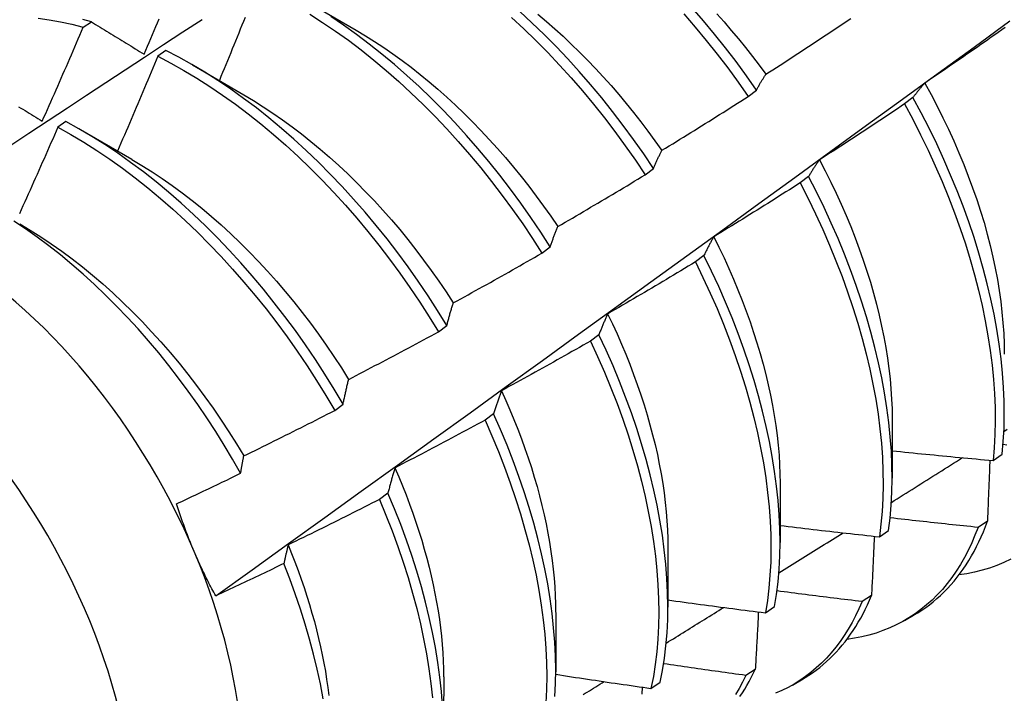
# Model space of a CAD drawing. Header units: inches. Extents: x 25 to 728, y 80 to 333.
# Tile 148 of 160: x 703.413 to 703.718, y 266.556 to 266.765. Entities that reach past the tile are written whole.
import ezdxf

# ---------------------------------------------------------------- set-up
doc = ezdxf.new("R2010")
doc.units = ezdxf.units.IN
doc.header["$MEASUREMENT"] = 0
doc.layers.add('Visible Edges(ANSI)', color=7, linetype='Continuous', lineweight=25)
doc.layers.add('Visible Tangent Edges(ANSI)', color=7, linetype='Continuous', lineweight=25)

msp = doc.modelspace()

# ---------------------------------------------------------------- linework, layer by layer
at = {"layer": 'Visible Edges(ANSI)'}
for p, q in [((703.501, 266.77124), (703.51695, 266.76201)), ((703.43228, 266.76293), (703.43479, 266.76463)), ((703.4579, 266.75567), (703.4554, 266.7539)), ((703.4662, 266.7512), (703.48215, 266.74197)), ((703.6386, 266.74142), (703.64118, 266.74338)), ((703.68975, 266.74108), (703.68713, 266.7391)), ((703.42691, 266.73367), (703.4244, 266.73188)), ((703.4314, 266.73116), (703.44735, 266.72193)), ((703.60665, 266.71712), (703.60924, 266.71909)), ((703.65736, 266.71657), (703.65474, 266.71458)), ((703.57462, 266.69277), (703.57721, 266.69474)), ((703.62488, 266.69202), (703.62225, 266.69004)), ((703.54251, 266.66837), (703.54511, 266.67035)), ((703.5923, 266.66746), (703.58966, 266.66547)), ((703.51031, 266.64393), (703.51292, 266.64591)), ((703.55962, 266.64287), (703.55697, 266.64088)), ((703.68331, 266.64136), (703.68329, 266.62292)), ((703.71458, 266.62839), (703.71743, 266.63031)), ((703.64851, 266.62132), (703.64849, 266.60288)), ((703.52683, 266.61827), (703.52418, 266.61629)), ((703.71283, 266.6095), (703.70993, 266.60763)), ((703.67932, 266.60471), (703.68218, 266.60662)), ((703.61372, 266.60128), (703.61369, 266.58284)), ((703.67687, 266.58644), (703.67396, 266.58458)), ((703.64394, 266.58112), (703.64681, 266.58302)), ((703.57892, 266.58124), (703.57889, 266.5628)), ((703.68714, 266.57871), (703.68995, 266.58033)), ((703.64081, 266.56351), (703.63789, 266.56166)), ((703.54412, 266.5612), (703.5441, 266.54276)), ((703.65234, 266.55867), (703.65515, 266.56029)), ((703.60845, 266.55763), (703.61132, 266.55953))]:
    msp.add_line(p, q, dxfattribs=at)
at = {"layer": 'Visible Edges(ANSI)', "flags": 128}
for points in [[(703.60924, 266.71909), (703.60619, 266.72361), (703.60306, 266.72806), (703.59985, 266.73245), (703.59655, 266.73675), (703.59318, 266.74098), (703.58973, 266.74511), (703.58621, 266.74915), (703.58262, 266.7531), (703.57898, 266.75694), (703.57528, 266.76068), (703.57152, 266.7643), (703.56771, 266.7678)], [(703.64118, 266.74338), (703.63805, 266.74784), (703.63484, 266.75223), (703.63155, 266.75654), (703.62818, 266.76077), (703.62473, 266.76491), (703.62122, 266.76896)], [(703.37367, 266.70234), (703.37963, 266.70631), (703.38559, 266.71028), (703.39156, 266.71425), (703.39752, 266.71821), (703.40349, 266.72216), (703.40945, 266.72611), (703.41542, 266.73006), (703.42139, 266.734), (703.42736, 266.73793), (703.43333, 266.74187), (703.4393, 266.74579), (703.44527, 266.74972), (703.45124, 266.75363), (703.45722, 266.75755), (703.46319, 266.76146), (703.46916, 266.76536)], [(703.41824, 266.76576), (703.4217, 266.76526), (703.4252, 266.76462), (703.42872, 266.76385), (703.43228, 266.76293)], [(703.43479, 266.76463), (703.43215, 266.76532)], [(703.43479, 266.76463), (703.43546, 266.76422), (703.43613, 266.76381), (703.43681, 266.76339), (703.43748, 266.76298), (703.43816, 266.76256), (703.43883, 266.76214), (703.43951, 266.76173), (703.44019, 266.76131), (703.44087, 266.76089), (703.44155, 266.76047), (703.44223, 266.76005), (703.44291, 266.75963), (703.44359, 266.75921), (703.44427, 266.75879), (703.44496, 266.75837), (703.44564, 266.75795), (703.44633, 266.75753), (703.44701, 266.75711), (703.4477, 266.75668), (703.44839, 266.75626), (703.44908, 266.75584), (703.44977, 266.75541), (703.45046, 266.75499), (703.45115, 266.75456)], [(703.45115, 266.75456), (703.45167, 266.75578), (703.45219, 266.757), (703.4527, 266.75822), (703.45322, 266.75944), (703.45374, 266.76066), (703.45425, 266.76189), (703.45476, 266.76311), (703.45528, 266.76433), (703.45579, 266.76555)], [(703.47339, 266.58635), (703.48469, 266.59448), (703.49599, 266.6026), (703.50727, 266.61073), (703.51854, 266.61886), (703.52981, 266.62698), (703.54106, 266.63511), (703.55231, 266.64323), (703.56354, 266.65136), (703.57476, 266.65948), (703.58598, 266.6676), (703.59718, 266.67572), (703.60838, 266.68383), (703.61956, 266.69195), (703.63074, 266.70006), (703.6419, 266.70817), (703.65306, 266.71628), (703.66421, 266.72439), (703.67534, 266.73249), (703.68647, 266.74059), (703.69759, 266.74869), (703.7087, 266.75678), (703.71981, 266.76487)], [(703.48249, 266.76597), (703.482, 266.76474), (703.4815, 266.76352), (703.48101, 266.76229), (703.48051, 266.76107), (703.48002, 266.75984), (703.47952, 266.75862), (703.47903, 266.75739), (703.47853, 266.75617), (703.47803, 266.75495), (703.47753, 266.75372), (703.47703, 266.7525), (703.47653, 266.75127), (703.47603, 266.75005), (703.47553, 266.74883), (703.47502, 266.74761), (703.47452, 266.74638)], [(703.50255, 266.767), (703.50657, 266.76443), (703.51057, 266.76171), (703.51455, 266.75886), (703.51851, 266.75586), (703.52243, 266.75273), (703.52632, 266.74947), (703.53017, 266.74609), (703.53397, 266.74258), (703.53773, 266.73896), (703.54143, 266.73522), (703.54507, 266.73138), (703.54866, 266.72743), (703.55218, 266.72338), (703.55562, 266.71925), (703.559, 266.71502), (703.56229, 266.71071), (703.56551, 266.70633), (703.56864, 266.70187), (703.57168, 266.69735), (703.57462, 266.69277)], [(703.57721, 266.69474), (703.57426, 266.69932), (703.57121, 266.70384), (703.56808, 266.70829), (703.56486, 266.71266), (703.56155, 266.71697), (703.55818, 266.72118), (703.55472, 266.72531), (703.5512, 266.72935), (703.54761, 266.73329), (703.54396, 266.73713), (703.54026, 266.74085), (703.5365, 266.74447), (703.53269, 266.74797), (703.52884, 266.75134), (703.52495, 266.75459), (703.52102, 266.75771), (703.51706, 266.7607), (703.51308, 266.76355), (703.50908, 266.76625)], [(703.56519, 266.76592), (703.56899, 266.76241), (703.57275, 266.75878), (703.57645, 266.75503), (703.58009, 266.75118), (703.58367, 266.74723), (703.58718, 266.74318), (703.59062, 266.73904), (703.59399, 266.73481), (703.59728, 266.7305), (703.60049, 266.72611), (703.60362, 266.72165), (703.60665, 266.71712)], [(703.57335, 266.76693), (703.57598, 266.76472), (703.57858, 266.76244), (703.58117, 266.7601), (703.58372, 266.75769), (703.58625, 266.75522), (703.58875, 266.75269), (703.59122, 266.75011), (703.59366, 266.74747), (703.59607, 266.74478), (703.59843, 266.74204), (703.60077, 266.73925), (703.60306, 266.73642), (703.60531, 266.73354), (703.60752, 266.73062), (703.60969, 266.72767), (703.61181, 266.72467)], [(703.61868, 266.76703), (703.62219, 266.76298), (703.62562, 266.75883), (703.62899, 266.75459), (703.63228, 266.75028), (703.63548, 266.74588), (703.6386, 266.74142)], [(703.62885, 266.76712), (703.63113, 266.76456), (703.63338, 266.76195), (703.63559, 266.7593), (703.63776, 266.75661), (703.6399, 266.75388), (703.642, 266.75111), (703.64406, 266.7483)], [(703.6441, 266.74832), (703.64521, 266.74903), (703.64631, 266.74974), (703.64742, 266.75045), (703.64852, 266.75117), (703.64963, 266.75188), (703.65073, 266.7526), (703.65183, 266.75331), (703.65293, 266.75403), (703.65403, 266.75475), (703.65513, 266.75547), (703.65623, 266.75619), (703.65733, 266.75692), (703.65843, 266.75764), (703.65953, 266.75836), (703.66062, 266.75909), (703.66172, 266.75981), (703.66282, 266.76054), (703.66391, 266.76127), (703.665, 266.762), (703.6661, 266.76273), (703.66719, 266.76346), (703.66828, 266.76419), (703.66937, 266.76493), (703.67047, 266.76566)], [(703.41954, 266.73373), (703.42008, 266.73495), (703.42062, 266.73616), (703.42116, 266.73737), (703.4217, 266.73859), (703.42223, 266.7398), (703.42277, 266.74102), (703.42331, 266.74223), (703.42384, 266.74345), (703.42437, 266.74466), (703.42491, 266.74588), (703.42544, 266.7471), (703.42597, 266.74831), (703.4265, 266.74953), (703.42703, 266.75075), (703.42756, 266.75196), (703.42809, 266.75318), (703.42861, 266.7544), (703.42914, 266.75562), (703.42966, 266.75684), (703.43019, 266.75805), (703.43071, 266.75927), (703.43124, 266.76049), (703.43176, 266.76171), (703.43228, 266.76293)], [(703.51695, 266.76199), (703.51982, 266.76029), (703.52268, 266.7585), (703.52554, 266.75662), (703.52838, 266.75465), (703.5312, 266.75261), (703.53402, 266.75048), (703.53681, 266.74827), (703.53958, 266.74599), (703.54233, 266.74364), (703.54506, 266.74121), (703.54776, 266.73871), (703.55043, 266.73615), (703.55307, 266.73352), (703.55568, 266.73084), (703.55826, 266.72809), (703.56079, 266.72528), (703.56329, 266.72242), (703.56575, 266.71951), (703.56816, 266.71654), (703.57053, 266.71353), (703.57285, 266.71047), (703.57512, 266.70737), (703.57734, 266.70422), (703.5795, 266.70104)], [(703.71836, 266.76283), (703.71728, 266.76207), (703.71621, 266.76131), (703.71513, 266.76055), (703.71405, 266.75979), (703.71297, 266.75903), (703.71189, 266.75828), (703.71081, 266.75752), (703.70973, 266.75677), (703.70865, 266.75602), (703.70757, 266.75527), (703.70648, 266.75452), (703.7054, 266.75377), (703.70431, 266.75302), (703.70323, 266.75227), (703.70214, 266.75152), (703.70106, 266.75078), (703.69997, 266.75003), (703.69888, 266.74929), (703.6978, 266.74855), (703.69671, 266.74781), (703.69562, 266.74707), (703.69453, 266.74633), (703.69344, 266.74559)], [(703.54511, 266.67035), (703.54224, 266.67498), (703.53928, 266.67955), (703.53623, 266.68406), (703.53309, 266.68851), (703.52986, 266.69288), (703.52656, 266.69718), (703.52317, 266.70139), (703.51972, 266.70552), (703.51619, 266.70955), (703.5126, 266.71348), (703.50895, 266.71731), (703.50524, 266.72103), (703.50147, 266.72464), (703.49766, 266.72813), (703.49381, 266.7315), (703.48991, 266.73474), (703.48599, 266.73785), (703.48203, 266.74083), (703.47804, 266.74367), (703.47404, 266.74637), (703.47002, 266.74892), (703.46598, 266.75132), (703.46195, 266.75358), (703.4579, 266.75567)], [(703.4554, 266.7539), (703.45489, 266.75267), (703.45438, 266.75144), (703.45386, 266.75022), (703.45335, 266.74899), (703.45284, 266.74776), (703.45232, 266.74653), (703.45181, 266.74531), (703.45129, 266.74408), (703.45077, 266.74286), (703.45026, 266.74163), (703.44974, 266.7404), (703.44922, 266.73918), (703.4487, 266.73795), (703.44818, 266.73673), (703.44766, 266.7355), (703.44713, 266.73428), (703.44661, 266.73305), (703.44609, 266.73183), (703.44556, 266.73061), (703.44504, 266.72938), (703.44451, 266.72816), (703.44398, 266.72694), (703.44345, 266.72571), (703.44293, 266.72449)], [(703.4554, 266.7539), (703.45944, 266.75179), (703.46348, 266.74953), (703.46751, 266.74711), (703.47153, 266.74455), (703.47554, 266.74184), (703.47952, 266.73899), (703.48347, 266.736), (703.4874, 266.73288), (703.49129, 266.72963), (703.49514, 266.72625), (703.49895, 266.72275), (703.50271, 266.71914), (703.50641, 266.71541), (703.51006, 266.71157), (703.51365, 266.70763), (703.51717, 266.70359), (703.52062, 266.69946), (703.524, 266.69524), (703.5273, 266.69093), (703.53052, 266.68655), (703.53365, 266.6821), (703.5367, 266.67758), (703.53965, 266.67301), (703.54251, 266.66837)], [(703.64118, 266.74338), (703.64129, 266.7436), (703.64141, 266.74382), (703.64153, 266.74403), (703.64165, 266.74425), (703.64176, 266.74446), (703.64188, 266.74467), (703.642, 266.74489), (703.64212, 266.7451), (703.64224, 266.74531), (703.64236, 266.74551), (703.64248, 266.74572), (703.64261, 266.74593), (703.64273, 266.74613), (703.64285, 266.74634), (703.64297, 266.74654), (703.6431, 266.74674), (703.64322, 266.74694), (703.64335, 266.74714), (703.64347, 266.74734), (703.6436, 266.74754), (703.64372, 266.74773), (703.64385, 266.74793), (703.64398, 266.74812), (703.6441, 266.74832)], [(703.69344, 266.74559), (703.69328, 266.74541), (703.69312, 266.74524), (703.69296, 266.74506), (703.6928, 266.74488), (703.69264, 266.7447), (703.69248, 266.74452), (703.69233, 266.74434), (703.69217, 266.74415), (703.69201, 266.74397), (703.69186, 266.74378), (703.6917, 266.7436), (703.69155, 266.74341), (703.6914, 266.74322), (703.69124, 266.74303), (703.69109, 266.74284), (703.69094, 266.74265), (703.69079, 266.74246), (703.69064, 266.74227), (703.69049, 266.74207), (703.69034, 266.74188), (703.69019, 266.74168), (703.69004, 266.74148), (703.68989, 266.74128), (703.68975, 266.74108)], [(703.69339, 266.74558), (703.69534, 266.74202), (703.69721, 266.73844), (703.69902, 266.73484), (703.70075, 266.73122), (703.7024, 266.7276), (703.70398, 266.72397), (703.70549, 266.72033), (703.70691, 266.7167), (703.70826, 266.71307), (703.70952, 266.70945), (703.7107, 266.70584), (703.71179, 266.70224), (703.7128, 266.69866), (703.71372, 266.6951), (703.71455, 266.69157), (703.71529, 266.68807), (703.71594, 266.6846), (703.71651, 266.68116), (703.71698, 266.67776), (703.71737, 266.6744), (703.71767, 266.67109), (703.71789, 266.66782), (703.71801, 266.6646), (703.71805, 266.66143)], [(703.48214, 266.74194), (703.48515, 266.74014), (703.48815, 266.73825), (703.49113, 266.73627), (703.49411, 266.7342), (703.49707, 266.73203), (703.50002, 266.72979), (703.50294, 266.72746), (703.50584, 266.72505), (703.50871, 266.72256), (703.51156, 266.71999), (703.51438, 266.71735), (703.51716, 266.71464), (703.51991, 266.71186), (703.52261, 266.70901), (703.52528, 266.70609), (703.5279, 266.70311), (703.53048, 266.70007), (703.53301, 266.69697), (703.53549, 266.69381), (703.53791, 266.69061), (703.54029, 266.68735), (703.5426, 266.68405), (703.54486, 266.68071), (703.54707, 266.67733)], [(703.61184, 266.72471), (703.61296, 266.72539), (703.61408, 266.72608), (703.6152, 266.72676), (703.61632, 266.72745), (703.61744, 266.72814), (703.61856, 266.72883), (703.61968, 266.72952), (703.6208, 266.73021), (703.62192, 266.7309), (703.62303, 266.7316), (703.62415, 266.73229), (703.62526, 266.73299), (703.62638, 266.73369), (703.62749, 266.73438), (703.62861, 266.73508), (703.62972, 266.73578), (703.63083, 266.73648), (703.63194, 266.73719), (703.63305, 266.73789), (703.63416, 266.73859), (703.63527, 266.7393), (703.63638, 266.74), (703.63749, 266.74071), (703.6386, 266.74142)], [(703.71743, 266.63031), (703.71778, 266.63428), (703.718, 266.63836), (703.71809, 266.64252), (703.71804, 266.64677), (703.71785, 266.6511), (703.71754, 266.65551), (703.71708, 266.65999), (703.7165, 266.66453), (703.71578, 266.66912), (703.71492, 266.67378), (703.71394, 266.67847), (703.71282, 266.68321), (703.71157, 266.68799), (703.7102, 266.69279), (703.70869, 266.69762), (703.70707, 266.70246), (703.70531, 266.70731), (703.70344, 266.71217), (703.70144, 266.71703), (703.69933, 266.72188), (703.6971, 266.72672), (703.69476, 266.73153), (703.69231, 266.73632), (703.68975, 266.74108)], [(703.41223, 266.73825), (703.41289, 266.73784), (703.41355, 266.73744), (703.41421, 266.73703), (703.41488, 266.73662), (703.41554, 266.73621), (703.4162, 266.73579), (703.41687, 266.73538), (703.41754, 266.73497), (703.4182, 266.73456), (703.41887, 266.73415), (703.41954, 266.73373)], [(703.68713, 266.7391), (703.68604, 266.73837), (703.68495, 266.73763), (703.68385, 266.7369), (703.68276, 266.73617), (703.68166, 266.73544), (703.68056, 266.73471), (703.67947, 266.73398), (703.67837, 266.73325), (703.67727, 266.73252), (703.67617, 266.7318), (703.67507, 266.73107), (703.67397, 266.73035), (703.67287, 266.72962), (703.67177, 266.7289), (703.67067, 266.72818), (703.66956, 266.72746), (703.66846, 266.72674), (703.66736, 266.72602), (703.66625, 266.72531), (703.66515, 266.72459), (703.66404, 266.72388), (703.66293, 266.72316), (703.66183, 266.72245), (703.66072, 266.72174)], [(703.68713, 266.7391), (703.68968, 266.73434), (703.69213, 266.72955), (703.69446, 266.72473), (703.69668, 266.71989), (703.69879, 266.71504), (703.70077, 266.71018), (703.70264, 266.70533), (703.70438, 266.70047), (703.706, 266.69563), (703.7075, 266.69081), (703.70886, 266.686), (703.7101, 266.68123), (703.71121, 266.6765), (703.71218, 266.6718), (703.71302, 266.66715), (703.71373, 266.66256), (703.71431, 266.65802), (703.71475, 266.65355), (703.71506, 266.64915), (703.71523, 266.64483), (703.71527, 266.64058), (703.71518, 266.63642), (703.71495, 266.63236), (703.71458, 266.62839)], [(703.4244, 266.73188), (703.42387, 266.73066), (703.42333, 266.72943), (703.4228, 266.72821), (703.42226, 266.72699), (703.42172, 266.72576), (703.42119, 266.72454), (703.42065, 266.72332), (703.42011, 266.7221), (703.41957, 266.72087), (703.41903, 266.71965), (703.41848, 266.71843), (703.41794, 266.71721), (703.4174, 266.71599), (703.41685, 266.71477), (703.41631, 266.71355), (703.41576, 266.71233), (703.41522, 266.71111), (703.41467, 266.70989), (703.41412, 266.70867), (703.41357, 266.70745), (703.41302, 266.70623), (703.41247, 266.70501)], [(703.4244, 266.73188), (703.42844, 266.72963), (703.43247, 266.72722), (703.4365, 266.72467), (703.4405, 266.72197), (703.44448, 266.71912), (703.44844, 266.71614), (703.45237, 266.71303), (703.45626, 266.70979), (703.46012, 266.70642), (703.46393, 266.70292), (703.46769, 266.69931), (703.4714, 266.69559), (703.47505, 266.69176), (703.47864, 266.68782), (703.48216, 266.68379), (703.48562, 266.67966), (703.489, 266.67545), (703.49231, 266.67115), (703.49553, 266.66678), (703.49867, 266.66233), (703.50172, 266.65781), (703.50468, 266.65324), (703.50755, 266.64861), (703.51031, 266.64393)], [(703.51292, 266.64591), (703.51014, 266.65058), (703.50727, 266.65521), (703.50431, 266.65978), (703.50125, 266.66429), (703.4981, 266.66873), (703.49487, 266.6731), (703.49156, 266.67739), (703.48817, 266.6816), (703.48471, 266.68572), (703.48118, 266.68975), (703.47758, 266.69367), (703.47393, 266.6975), (703.47022, 266.70121), (703.46645, 266.70481), (703.46264, 266.7083), (703.45878, 266.71166), (703.45488, 266.71489), (703.45095, 266.718), (703.44699, 266.72096), (703.44301, 266.7238), (703.439, 266.72648), (703.43498, 266.72903), (703.43095, 266.73142), (703.42691, 266.73367)], [(703.44735, 266.72186), (703.45049, 266.71999), (703.45363, 266.71802), (703.45676, 266.71595), (703.45987, 266.71378), (703.46296, 266.71151), (703.46603, 266.70915), (703.46908, 266.7067), (703.4721, 266.70415), (703.47509, 266.70152), (703.47804, 266.6988), (703.48096, 266.696), (703.48385, 266.69312), (703.48669, 266.69016), (703.48949, 266.68713), (703.49224, 266.68403), (703.49495, 266.68086), (703.49761, 266.67763), (703.50021, 266.67434), (703.50276, 266.67099), (703.50525, 266.6676), (703.50769, 266.66415), (703.51006, 266.66066), (703.51237, 266.65713), (703.51461, 266.65357)], [(703.60924, 266.71909), (703.60934, 266.71933), (703.60944, 266.71958), (703.60955, 266.71982), (703.60965, 266.72007), (703.60976, 266.72031), (703.60986, 266.72055), (703.60997, 266.72079), (703.61008, 266.72103), (703.61018, 266.72127), (703.61029, 266.72151), (703.6104, 266.72174), (703.61051, 266.72198), (703.61061, 266.72221), (703.61072, 266.72244), (703.61083, 266.72267), (703.61094, 266.7229), (703.61105, 266.72313), (703.61117, 266.72336), (703.61128, 266.72359), (703.61139, 266.72381), (703.6115, 266.72404), (703.61161, 266.72426), (703.61173, 266.72448), (703.61184, 266.72471)], [(703.66072, 266.72174), (703.66057, 266.72153), (703.66043, 266.72133), (703.66028, 266.72112), (703.66014, 266.72092), (703.65999, 266.72071), (703.65985, 266.7205), (703.65971, 266.72029), (703.65956, 266.72008), (703.65942, 266.71987), (703.65928, 266.71966), (703.65914, 266.71944), (703.659, 266.71923), (703.65886, 266.71901), (703.65872, 266.7188), (703.65858, 266.71858), (703.65844, 266.71836), (703.65831, 266.71814), (703.65817, 266.71792), (703.65803, 266.71769), (703.6579, 266.71747), (703.65776, 266.71725), (703.65763, 266.71702), (703.65749, 266.71679), (703.65736, 266.71657)], [(703.66069, 266.72172), (703.66248, 266.7183), (703.66421, 266.71486), (703.66587, 266.71141), (703.66746, 266.70795), (703.66898, 266.70449), (703.67043, 266.70102), (703.6718, 266.69755), (703.67309, 266.69409), (703.67431, 266.69062), (703.67546, 266.68717), (703.67652, 266.68373), (703.67751, 266.6803), (703.67843, 266.67689), (703.67926, 266.6735), (703.68002, 266.67014), (703.6807, 266.6668), (703.6813, 266.66348), (703.68182, 266.6602), (703.68227, 266.65696), (703.68263, 266.65375), (703.68291, 266.65059), (703.68312, 266.64747), (703.68324, 266.64439), (703.68328, 266.64137)], [(703.57951, 266.70105), (703.58065, 266.7017), (703.58178, 266.70236), (703.58292, 266.70302), (703.58406, 266.70368), (703.58519, 266.70435), (703.58633, 266.70501), (703.58746, 266.70567), (703.5886, 266.70634), (703.58973, 266.707), (703.59086, 266.70767), (703.59199, 266.70834), (703.59312, 266.70901), (703.59426, 266.70968), (703.59539, 266.71035), (703.59651, 266.71102), (703.59764, 266.7117), (703.59877, 266.71237), (703.5999, 266.71305), (703.60103, 266.71372), (703.60215, 266.7144), (703.60328, 266.71508), (703.6044, 266.71576), (703.60553, 266.71644), (703.60665, 266.71712)], [(703.68218, 266.60662), (703.68265, 266.6105), (703.683, 266.61448), (703.68321, 266.61856), (703.68329, 266.62273), (703.68323, 266.62699), (703.68304, 266.63132), (703.68271, 266.63573), (703.68225, 266.64021), (703.68166, 266.64476), (703.68093, 266.64936), (703.68007, 266.65401), (703.67908, 266.65872), (703.67795, 266.66346), (703.6767, 266.66823), (703.67531, 266.67304), (703.6738, 266.67786), (703.67217, 266.68271), (703.67041, 266.68756), (703.66852, 266.69242), (703.66652, 266.69728), (703.6644, 266.70213), (703.66216, 266.70696), (703.65982, 266.71178), (703.65736, 266.71657)], [(703.65474, 266.71458), (703.65363, 266.71388), (703.65252, 266.71317), (703.6514, 266.71246), (703.65029, 266.71176), (703.64918, 266.71105), (703.64807, 266.71035), (703.64695, 266.70965), (703.64584, 266.70894), (703.64472, 266.70824), (703.64361, 266.70754), (703.64249, 266.70685), (703.64137, 266.70615), (703.64026, 266.70545), (703.63914, 266.70476), (703.63802, 266.70406), (703.6369, 266.70337), (703.63578, 266.70268), (703.63466, 266.70199), (703.63354, 266.7013), (703.63241, 266.70061), (703.63129, 266.69992), (703.63017, 266.69923), (703.62905, 266.69855), (703.62792, 266.69786)], [(703.65474, 266.71458), (703.65719, 266.70979), (703.65953, 266.70498), (703.66175, 266.70014), (703.66387, 266.69529), (703.66586, 266.69043), (703.66773, 266.68557), (703.66948, 266.68072), (703.67111, 266.67588), (703.67261, 266.67105), (703.67399, 266.66625), (703.67523, 266.66148), (703.67635, 266.65674), (703.67733, 266.65204), (703.67818, 266.64739), (703.6789, 266.64279), (703.67948, 266.63825), (703.67993, 266.63378), (703.68025, 266.62937), (703.68043, 266.62504), (703.68048, 266.62079), (703.68039, 266.61663), (703.68017, 266.61256), (703.67981, 266.60858), (703.67932, 266.60471)], [(703.48112, 266.62442), (703.47862, 266.62879), (703.47604, 266.63312), (703.47338, 266.6374), (703.47062, 266.64162), (703.46779, 266.64579), (703.46487, 266.6499), (703.46188, 266.65394), (703.45882, 266.6579), (703.45569, 266.66177), (703.45251, 266.66555), (703.44927, 266.66925), (703.44597, 266.67284), (703.44263, 266.67634), (703.43923, 266.67973), (703.43578, 266.68302), (703.4323, 266.6862), (703.42877, 266.68927), (703.4252, 266.69222), (703.42161, 266.69505), (703.41801, 266.69774), (703.41438, 266.7003), (703.41074, 266.70272)], [(703.41256, 266.70185), (703.41584, 266.69991), (703.41911, 266.69785), (703.42236, 266.69567), (703.4256, 266.69339), (703.42882, 266.691), (703.43201, 266.6885), (703.43518, 266.6859), (703.43832, 266.68321), (703.44142, 266.68042), (703.44449, 266.67754), (703.44753, 266.67457), (703.45052, 266.67152), (703.45346, 266.66839), (703.45636, 266.66519), (703.45921, 266.66192), (703.46201, 266.65857), (703.46474, 266.65516), (703.46742, 266.65169), (703.47004, 266.64817), (703.47259, 266.64459), (703.47507, 266.64096), (703.47748, 266.63728), (703.47982, 266.63356), (703.48208, 266.62981)], [(703.57721, 266.69474), (703.57731, 266.69502), (703.5774, 266.69529), (703.57749, 266.69556), (703.57758, 266.69584), (703.57767, 266.69611), (703.57777, 266.69638), (703.57786, 266.69665), (703.57795, 266.69691), (703.57805, 266.69718), (703.57814, 266.69745), (703.57824, 266.69771), (703.57833, 266.69797), (703.57843, 266.69824), (703.57852, 266.6985), (703.57862, 266.69876), (703.57872, 266.69902), (703.57882, 266.69927), (703.57891, 266.69953), (703.57901, 266.69979), (703.57911, 266.70004), (703.57921, 266.70029), (703.57931, 266.70054), (703.57941, 266.7008), (703.57951, 266.70105)], [(703.62792, 266.69786), (703.62779, 266.69763), (703.62766, 266.6974), (703.62752, 266.69717), (703.62739, 266.69693), (703.62726, 266.6967), (703.62713, 266.69646), (703.627, 266.69622), (703.62687, 266.69598), (703.62674, 266.69574), (703.62661, 266.6955), (703.62649, 266.69526), (703.62636, 266.69502), (703.62623, 266.69478), (703.62611, 266.69453), (703.62598, 266.69428), (703.62586, 266.69404), (703.62573, 266.69379), (703.62561, 266.69354), (703.62548, 266.69329), (703.62536, 266.69304), (703.62524, 266.69279), (703.62512, 266.69253), (703.625, 266.69228), (703.62488, 266.69202)], [(703.62791, 266.69786), (703.62954, 266.69459), (703.63111, 266.6913), (703.63262, 266.688), (703.63406, 266.6847), (703.63544, 266.68139), (703.63675, 266.67808), (703.638, 266.67477), (703.63918, 266.67146), (703.64029, 266.66817), (703.64134, 266.66488), (703.64232, 266.6616), (703.64323, 266.65834), (703.64406, 266.6551), (703.64483, 266.65187), (703.64553, 266.64867), (703.64615, 266.6455), (703.64671, 266.64235), (703.64719, 266.63923), (703.64759, 266.63615), (703.64793, 266.6331), (703.64818, 266.63009), (703.64836, 266.62713), (703.64847, 266.62421), (703.6485, 266.62133)], [(703.54711, 266.67734), (703.54826, 266.67797), (703.54942, 266.6786), (703.55057, 266.67924), (703.55172, 266.67987), (703.55287, 266.68051), (703.55402, 266.68114), (703.55517, 266.68178), (703.55632, 266.68242), (703.55747, 266.68306), (703.55862, 266.6837), (703.55976, 266.68434), (703.56091, 266.68498), (703.56206, 266.68562), (703.5632, 266.68627), (703.56435, 266.68691), (703.56549, 266.68756), (703.56663, 266.68821), (703.56778, 266.68886), (703.56892, 266.68951), (703.57006, 266.69016), (703.5712, 266.69081), (703.57234, 266.69146), (703.57348, 266.69212), (703.57462, 266.69277)], [(703.64681, 266.58302), (703.64741, 266.58681), (703.64788, 266.59069), (703.64822, 266.59468), (703.64842, 266.59877), (703.64849, 266.60294), (703.64843, 266.6072), (703.64823, 266.61154), (703.64789, 266.61596), (703.64742, 266.62044), (703.64682, 266.62499), (703.64609, 266.6296), (703.64522, 266.63425), (703.64421, 266.63896), (703.64308, 266.6437), (703.64182, 266.64848), (703.64043, 266.65328), (703.63891, 266.65811), (703.63727, 266.66296), (703.6355, 266.66781), (703.63361, 266.67267), (703.6316, 266.67753), (703.62947, 266.68238), (703.62723, 266.68721), (703.62488, 266.69202)], [(703.62225, 266.69004), (703.62112, 266.68936), (703.61999, 266.68868), (703.61886, 266.688), (703.61774, 266.68732), (703.61661, 266.68664), (703.61548, 266.68597), (703.61435, 266.68529), (703.61322, 266.68462), (703.61208, 266.68394), (703.61095, 266.68327), (703.60982, 266.6826), (703.60869, 266.68193), (703.60755, 266.68126), (703.60642, 266.68059), (703.60528, 266.67992), (703.60415, 266.67926), (703.60301, 266.67859), (703.60187, 266.67793), (703.60074, 266.67727), (703.5996, 266.6766), (703.59846, 266.67594), (703.59732, 266.67528), (703.59618, 266.67463), (703.59504, 266.67397)], [(703.62225, 266.69004), (703.62459, 266.68522), (703.62683, 266.68039), (703.62894, 266.67554), (703.63095, 266.67068), (703.63283, 266.66582), (703.63458, 266.66097), (703.63622, 266.65613), (703.63773, 266.6513), (703.63911, 266.64649), (703.64036, 266.64172), (703.64148, 266.63698), (703.64248, 266.63228), (703.64333, 266.62762), (703.64406, 266.62302), (703.64465, 266.61848), (703.64511, 266.614), (703.64543, 266.60959), (703.64562, 266.60526), (703.64568, 266.601), (703.6456, 266.59683), (703.64538, 266.59276), (703.64504, 266.58878), (703.64456, 266.58489), (703.64394, 266.58112)], [(703.54511, 266.67035), (703.54519, 266.67065), (703.54527, 266.67095), (703.54535, 266.67126), (703.54543, 266.67156), (703.54551, 266.67186), (703.54559, 266.67216), (703.54567, 266.67245), (703.54575, 266.67275), (703.54583, 266.67304), (703.54591, 266.67334), (703.546, 266.67363), (703.54608, 266.67392), (703.54616, 266.67421), (703.54625, 266.6745), (703.54633, 266.67479), (703.54642, 266.67508), (703.5465, 266.67537), (703.54659, 266.67565), (703.54667, 266.67594), (703.54676, 266.67622), (703.54685, 266.6765), (703.54693, 266.67678), (703.54702, 266.67706), (703.54711, 266.67734)], [(703.59504, 266.67397), (703.59492, 266.67371), (703.5948, 266.67345), (703.59468, 266.67319), (703.59456, 266.67293), (703.59444, 266.67266), (703.59433, 266.6724), (703.59421, 266.67213), (703.59409, 266.67187), (703.59398, 266.6716), (703.59386, 266.67133), (703.59375, 266.67106), (703.59363, 266.67079), (703.59352, 266.67052), (703.5934, 266.67024), (703.59329, 266.66997), (703.59318, 266.6697), (703.59307, 266.66942), (703.59295, 266.66914), (703.59284, 266.66886), (703.59273, 266.66858), (703.59262, 266.6683), (703.59251, 266.66802), (703.5924, 266.66774), (703.5923, 266.66746)], [(703.59499, 266.67397), (703.59648, 266.67084), (703.59791, 266.6677), (703.59928, 266.66455), (703.6006, 266.6614), (703.60186, 266.65825), (703.60306, 266.6551), (703.6042, 266.65196), (703.60528, 266.64882), (703.60629, 266.64569), (703.60725, 266.64257), (703.60814, 266.63947), (703.60896, 266.63638), (703.60972, 266.63331), (703.61042, 266.63026), (703.61104, 266.62723), (703.6116, 266.62422), (703.6121, 266.62125), (703.61252, 266.6183), (703.61288, 266.61538), (703.61317, 266.6125), (703.61339, 266.60964), (703.61355, 266.60683), (703.61364, 266.60405), (703.61366, 266.60132)], [(703.51464, 266.65359), (703.51581, 266.6542), (703.51697, 266.6548), (703.51814, 266.65541), (703.51931, 266.65601), (703.52047, 266.65662), (703.52164, 266.65723), (703.5228, 266.65784), (703.52396, 266.65845), (703.52513, 266.65906), (703.52629, 266.65968), (703.52745, 266.66029), (703.52861, 266.66091), (703.52978, 266.66152), (703.53094, 266.66214), (703.5321, 266.66276), (703.53326, 266.66338), (703.53441, 266.664), (703.53557, 266.66462), (703.53673, 266.66524), (703.53789, 266.66587), (703.53904, 266.66649), (703.5402, 266.66712), (703.54136, 266.66775), (703.54251, 266.66837)], [(703.61132, 266.55953), (703.61205, 266.56321), (703.61264, 266.56699), (703.6131, 266.57089), (703.61343, 266.57488), (703.61363, 266.57897), (703.61369, 266.58315), (703.61362, 266.58742), (703.61341, 266.59176), (703.61307, 266.59618), (703.61259, 266.60067), (703.61198, 266.60522), (703.61124, 266.60983), (703.61036, 266.61449), (703.60935, 266.6192), (703.60821, 266.62394), (703.60694, 266.62872), (703.60554, 266.63353), (703.60402, 266.63836), (703.60237, 266.64321), (703.60059, 266.64806), (703.59869, 266.65292), (703.59668, 266.65778), (703.59454, 266.66262), (703.5923, 266.66746)], [(703.58966, 266.66547), (703.58852, 266.66482), (703.58737, 266.66416), (703.58623, 266.66351), (703.58508, 266.66286), (703.58394, 266.66221), (703.58279, 266.66156), (703.58165, 266.66091), (703.5805, 266.66027), (703.57935, 266.65962), (703.5782, 266.65897), (703.57706, 266.65833), (703.57591, 266.65769), (703.57476, 266.65705), (703.57361, 266.65641), (703.57246, 266.65577), (703.5713, 266.65513), (703.57015, 266.65449), (703.569, 266.65385), (703.56785, 266.65322), (703.56669, 266.65258), (703.56554, 266.65195), (703.56438, 266.65132), (703.56323, 266.65069), (703.56207, 266.65006)], [(703.58966, 266.66547), (703.5919, 266.66064), (703.59402, 266.65579), (703.59603, 266.65093), (703.59792, 266.64607), (703.59968, 266.64122), (703.60133, 266.63637), (703.60284, 266.63155), (703.60423, 266.62674), (703.60549, 266.62196), (703.60662, 266.61722), (703.60762, 266.61252), (703.60849, 266.60786), (703.60922, 266.60326), (703.60982, 266.59871), (703.61029, 266.59423), (703.61062, 266.58981), (703.61082, 266.58547), (703.61088, 266.58121), (703.61081, 266.57704), (703.6106, 266.57296), (703.61026, 266.56897), (703.60979, 266.56508), (703.60918, 266.5613), (703.60845, 266.55763)], [(703.51292, 266.64591), (703.51298, 266.64624), (703.51305, 266.64657), (703.51312, 266.6469), (703.51319, 266.64723), (703.51326, 266.64756), (703.51333, 266.64789), (703.5134, 266.64822), (703.51347, 266.64854), (703.51354, 266.64887), (703.51361, 266.64919), (703.51368, 266.64951), (703.51375, 266.64983), (703.51382, 266.65015), (703.51389, 266.65047), (703.51397, 266.65079), (703.51404, 266.6511), (703.51411, 266.65142), (703.51419, 266.65173), (703.51426, 266.65205), (703.51434, 266.65236), (703.51441, 266.65267), (703.51449, 266.65298), (703.51456, 266.65329), (703.51464, 266.65359)], [(703.56207, 266.65006), (703.56196, 266.64977), (703.56186, 266.64948), (703.56175, 266.64919), (703.56164, 266.6489), (703.56154, 266.64861), (703.56143, 266.64832), (703.56133, 266.64803), (703.56122, 266.64773), (703.56112, 266.64744), (703.56101, 266.64714), (703.56091, 266.64684), (703.56081, 266.64654), (703.56071, 266.64624), (703.56061, 266.64594), (703.5605, 266.64564), (703.5604, 266.64534), (703.5603, 266.64503), (703.5602, 266.64473), (703.5601, 266.64442), (703.56001, 266.64411), (703.55991, 266.6438), (703.55981, 266.64349), (703.55971, 266.64318), (703.55962, 266.64287)], [(703.56204, 266.65004), (703.56339, 266.64707), (703.56469, 266.64408), (703.56594, 266.6411), (703.56713, 266.63812), (703.56827, 266.63513), (703.56935, 266.63215), (703.57037, 266.62918), (703.57134, 266.62622), (703.57225, 266.62326), (703.5731, 266.62031), (703.57389, 266.61738), (703.57463, 266.61446), (703.5753, 266.61156), (703.57592, 266.60868), (703.57648, 266.60582), (703.57698, 266.60298), (703.57742, 266.60016), (703.5778, 266.59737), (703.57813, 266.5946), (703.57839, 266.59187), (703.5786, 266.58917), (703.57875, 266.5865), (703.57884, 266.58386), (703.57887, 266.58126)], [(703.48209, 266.62981), (703.48327, 266.63039), (703.48445, 266.63096), (703.48563, 266.63154), (703.48682, 266.63212), (703.488, 266.6327), (703.48917, 266.63328), (703.49035, 266.63387), (703.49153, 266.63445), (703.49271, 266.63503), (703.49389, 266.63562), (703.49506, 266.63621), (703.49624, 266.63679), (703.49742, 266.63738), (703.49859, 266.63797), (703.49976, 266.63856), (703.50094, 266.63916), (703.50211, 266.63975), (703.50328, 266.64034), (703.50446, 266.64094), (703.50563, 266.64154), (703.5068, 266.64213), (703.50797, 266.64273), (703.50914, 266.64333), (703.51031, 266.64393)], [(703.57865, 266.55508), (703.57884, 266.55918), (703.57889, 266.56336), (703.57881, 266.56764), (703.5786, 266.57199), (703.57825, 266.57641), (703.57776, 266.5809), (703.57714, 266.58546), (703.57639, 266.59007), (703.57551, 266.59473), (703.57449, 266.59944), (703.57334, 266.60419), (703.57206, 266.60897), (703.57066, 266.61378), (703.56912, 266.61861), (703.56747, 266.62345), (703.56568, 266.62831), (703.56378, 266.63317), (703.56176, 266.63802), (703.55962, 266.64287)], [(703.55697, 266.64088), (703.55581, 266.64026), (703.55465, 266.63963), (703.55349, 266.63901), (703.55233, 266.63838), (703.55117, 266.63776), (703.55001, 266.63714), (703.54885, 266.63652), (703.54769, 266.6359), (703.54653, 266.63528), (703.54536, 266.63466), (703.5442, 266.63405), (703.54303, 266.63343), (703.54187, 266.63282), (703.5407, 266.63221), (703.53954, 266.6316), (703.53837, 266.63098), (703.5372, 266.63038), (703.53604, 266.62977), (703.53487, 266.62916), (703.5337, 266.62855), (703.53253, 266.62795), (703.53136, 266.62734), (703.53019, 266.62674), (703.52902, 266.62614)], [(703.55697, 266.64088), (703.5591, 266.63604), (703.56112, 266.63118), (703.56301, 266.62632), (703.56478, 266.62147), (703.56643, 266.61662), (703.56796, 266.61179), (703.56935, 266.60698), (703.57062, 266.60221), (703.57176, 266.59746), (703.57277, 266.59276), (703.57364, 266.5881), (703.57438, 266.58349), (703.57499, 266.57894), (703.57547, 266.57445), (703.57581, 266.57003), (703.57601, 266.56569), (703.57608, 266.56142), (703.57602, 266.55725), (703.57582, 266.55316)], [(703.71795, 266.63743), (703.71896, 266.63807)], [(703.71888, 266.6332), (703.71771, 266.63331)], [(703.6833, 266.63142), (703.6846, 266.63128), (703.6859, 266.63115), (703.68721, 266.63101), (703.68851, 266.63088), (703.68981, 266.63075), (703.69111, 266.63061), (703.69242, 266.63048), (703.69372, 266.63035), (703.69502, 266.63023), (703.69632, 266.6301), (703.69763, 266.62997), (703.69893, 266.62984), (703.70023, 266.62972), (703.70154, 266.62959), (703.70284, 266.62947), (703.70415, 266.62934), (703.70545, 266.62922), (703.70676, 266.6291), (703.70806, 266.62898), (703.70936, 266.62886), (703.71067, 266.62874), (703.71197, 266.62862), (703.71328, 266.6285), (703.71458, 266.62839)], [(703.48112, 266.62442), (703.48116, 266.62465), (703.48119, 266.62488), (703.48123, 266.62511), (703.48127, 266.62534), (703.48131, 266.62556), (703.48135, 266.62579), (703.48139, 266.62602), (703.48143, 266.62625), (703.48147, 266.62647), (703.48151, 266.6267), (703.48155, 266.62692), (703.48159, 266.62715), (703.48163, 266.62737), (703.48167, 266.6276), (703.48172, 266.62782), (703.48176, 266.62804), (703.4818, 266.62827), (703.48184, 266.62849), (703.48188, 266.62871), (703.48192, 266.62893), (703.48196, 266.62915), (703.48201, 266.62937), (703.48205, 266.62959), (703.48209, 266.62981)], [(703.68305, 266.61538), (703.68396, 266.61595), (703.68488, 266.61653), (703.6858, 266.61711), (703.68672, 266.61769), (703.68764, 266.61827), (703.68855, 266.61885), (703.68947, 266.61943), (703.69039, 266.62), (703.69131, 266.62058), (703.69223, 266.62116), (703.69314, 266.62174), (703.69406, 266.62232), (703.69498, 266.6229), (703.6959, 266.62348), (703.69681, 266.62406), (703.69773, 266.62464), (703.69865, 266.62521), (703.69957, 266.62579), (703.70048, 266.62637), (703.7014, 266.62695), (703.70232, 266.62753), (703.70323, 266.62811), (703.70415, 266.62869), (703.70507, 266.62927)], [(703.7136, 266.62848), (703.71357, 266.62769), (703.71354, 266.6269), (703.71351, 266.62612), (703.71348, 266.62533), (703.71345, 266.62454), (703.71342, 266.62376), (703.71339, 266.62297), (703.71335, 266.62218), (703.71332, 266.62139), (703.71329, 266.6206), (703.71326, 266.61981), (703.71323, 266.61902), (703.71319, 266.61823), (703.71316, 266.61744), (703.71313, 266.61664), (703.7131, 266.61585), (703.71306, 266.61506), (703.71303, 266.61427), (703.713, 266.61347), (703.71296, 266.61268), (703.71293, 266.61188), (703.71289, 266.61109), (703.71286, 266.61029), (703.71283, 266.6095)], [(703.46123, 266.61493), (703.46207, 266.61531), (703.4629, 266.6157), (703.46373, 266.6161), (703.46456, 266.61649), (703.46539, 266.61688), (703.46622, 266.61727), (703.46705, 266.61766), (703.46788, 266.61806), (703.46871, 266.61845), (703.46954, 266.61884), (703.47037, 266.61924), (703.47119, 266.61963), (703.47202, 266.62003), (703.47285, 266.62043), (703.47368, 266.62082), (703.47451, 266.62122), (703.47533, 266.62162), (703.47616, 266.62202), (703.47699, 266.62242), (703.47781, 266.62282), (703.47864, 266.62322), (703.47947, 266.62362), (703.48029, 266.62402), (703.48112, 266.62442)], [(703.52902, 266.62614), (703.52892, 266.62582), (703.52883, 266.62551), (703.52873, 266.62519), (703.52864, 266.62487), (703.52854, 266.62455), (703.52845, 266.62423), (703.52835, 266.62391), (703.52826, 266.62359), (703.52817, 266.62326), (703.52808, 266.62294), (703.52798, 266.62261), (703.52789, 266.62228), (703.5278, 266.62195), (703.52771, 266.62163), (703.52762, 266.6213), (703.52753, 266.62096), (703.52744, 266.62063), (703.52736, 266.6203), (703.52727, 266.61996), (703.52718, 266.61963), (703.52709, 266.61929), (703.52701, 266.61895), (703.52692, 266.61861), (703.52683, 266.61827)], [(703.529, 266.62614), (703.53021, 266.62332), (703.53137, 266.6205), (703.53248, 266.61768), (703.53354, 266.61486), (703.53456, 266.61204), (703.53552, 266.60923), (703.53643, 266.60642), (703.5373, 266.60362), (703.53811, 266.60083), (703.53888, 266.59805), (703.53959, 266.59528), (703.54025, 266.59253), (703.54086, 266.58979), (703.54142, 266.58707), (703.54193, 266.58437), (703.54238, 266.58169), (703.54279, 266.57904), (703.54313, 266.5764), (703.54343, 266.5738), (703.54367, 266.57122), (703.54386, 266.56867), (703.544, 266.56615), (703.54408, 266.56366), (703.54411, 266.5612)], [(703.54378, 266.55221), (703.54342, 266.55663), (703.54293, 266.56113), (703.5423, 266.56569), (703.54154, 266.5703), (703.54065, 266.57497), (703.53963, 266.57968), (703.53847, 266.58443), (703.53719, 266.58921), (703.53577, 266.59402), (703.53423, 266.59886), (703.53257, 266.6037), (703.53078, 266.60856), (703.52886, 266.61342), (703.52683, 266.61827)], [(703.46668, 266.60018), (703.46642, 266.60078), (703.46617, 266.60138), (703.46592, 266.60199), (703.46567, 266.60259), (703.46543, 266.6032), (703.46519, 266.6038), (703.46495, 266.60441), (703.46471, 266.60502), (703.46448, 266.60563), (703.46424, 266.60624), (703.46401, 266.60686), (703.46379, 266.60747), (703.46356, 266.60808), (703.46334, 266.6087), (703.46312, 266.60932), (703.4629, 266.60994), (703.46268, 266.61056), (703.46247, 266.61118), (703.46226, 266.6118), (703.46205, 266.61242), (703.46184, 266.61305), (703.46164, 266.61367), (703.46143, 266.6143), (703.46123, 266.61493)], [(703.52418, 266.61629), (703.52301, 266.61569), (703.52183, 266.61509), (703.52066, 266.61449), (703.51948, 266.6139), (703.51831, 266.6133), (703.51713, 266.61271), (703.51596, 266.61212), (703.51478, 266.61152), (703.5136, 266.61093), (703.51242, 266.61035), (703.51125, 266.60976), (703.51007, 266.60917), (703.50889, 266.60858), (703.50771, 266.608), (703.50653, 266.60742), (703.50535, 266.60683), (703.50416, 266.60625), (703.50298, 266.60567), (703.5018, 266.60509), (703.50061, 266.60451), (703.49943, 266.60394), (703.49825, 266.60336), (703.49706, 266.60278), (703.49588, 266.60221)], [(703.52418, 266.61629), (703.5262, 266.61143), (703.5281, 266.60657), (703.52988, 266.60171), (703.53154, 266.59687), (703.53307, 266.59204), (703.53448, 266.58723), (703.53575, 266.58245), (703.5369, 266.5777), (703.53791, 266.57299), (703.5388, 266.56833), (703.53955, 266.56372), (703.54016, 266.55917), (703.54064, 266.55468)], [(703.70993, 266.60763), (703.70879, 266.60774), (703.70765, 266.60786), (703.70651, 266.60797), (703.70538, 266.60809), (703.70424, 266.60821), (703.7031, 266.60833), (703.70197, 266.60845), (703.70083, 266.60856), (703.69969, 266.60868), (703.69856, 266.60881), (703.69742, 266.60893), (703.69629, 266.60905), (703.69515, 266.60917), (703.69401, 266.6093), (703.69288, 266.60942), (703.69174, 266.60954), (703.69061, 266.60967), (703.68947, 266.6098), (703.68834, 266.60992), (703.6872, 266.61005), (703.68607, 266.61018), (703.68493, 266.61031), (703.6838, 266.61044), (703.68266, 266.61057)], [(703.68995, 266.58033), (703.69122, 266.58109), (703.69247, 266.58189), (703.69369, 266.58274), (703.69488, 266.58362), (703.69605, 266.58455), (703.69719, 266.58552), (703.69831, 266.58652), (703.6994, 266.58757), (703.70046, 266.58866), (703.70149, 266.58979), (703.70249, 266.59095), (703.70347, 266.59216), (703.70441, 266.5934), (703.70533, 266.59469), (703.70622, 266.59601), (703.70708, 266.59736), (703.7079, 266.59875), (703.7087, 266.60018), (703.70947, 266.60165), (703.7102, 266.60315), (703.71091, 266.60469), (703.71158, 266.60626), (703.71222, 266.60786), (703.71283, 266.6095)], [(703.64812, 266.59346), (703.64895, 266.59398), (703.64978, 266.5945), (703.65061, 266.59502), (703.65144, 266.59554), (703.65227, 266.59606), (703.6531, 266.59658), (703.65394, 266.5971), (703.65477, 266.59762), (703.6556, 266.59814), (703.65643, 266.59866), (703.65726, 266.59918), (703.65809, 266.5997), (703.65892, 266.60022), (703.65975, 266.60074), (703.66058, 266.60126), (703.66141, 266.60178), (703.66224, 266.6023), (703.66307, 266.60283), (703.66391, 266.60335), (703.66474, 266.60387), (703.66557, 266.60439), (703.6664, 266.60491), (703.66723, 266.60543), (703.66806, 266.60595)], [(703.6485, 266.60822), (703.64978, 266.60807), (703.65106, 266.60791), (703.65234, 266.60776), (703.65363, 266.60761), (703.65491, 266.60745), (703.65619, 266.6073), (703.65748, 266.60715), (703.65876, 266.607), (703.66005, 266.60685), (703.66133, 266.6067), (703.66261, 266.60656), (703.6639, 266.60641), (703.66518, 266.60626), (703.66647, 266.60612), (703.66775, 266.60597), (703.66904, 266.60583), (703.67032, 266.60569), (703.67161, 266.60554), (703.67289, 266.6054), (703.67418, 266.60526), (703.67546, 266.60512), (703.67675, 266.60498), (703.67804, 266.60484), (703.67932, 266.60471)], [(703.70993, 266.60763), (703.70898, 266.60516), (703.70797, 266.60278), (703.70688, 266.60047), (703.70572, 266.59824), (703.70448, 266.5961), (703.70318, 266.59404), (703.70181, 266.59207), (703.70037, 266.59018), (703.69887, 266.58838), (703.6973, 266.58668), (703.69566, 266.58506), (703.69397, 266.58354), (703.69221, 266.58211), (703.69039, 266.58077), (703.68851, 266.57954), (703.68657, 266.57839), (703.68458, 266.57735), (703.68254, 266.57641), (703.68044, 266.57556), (703.67829, 266.57481), (703.6761, 266.57417), (703.67385, 266.57362), (703.67156, 266.57318), (703.66922, 266.57284)], [(703.67776, 266.60487), (703.67772, 266.60411), (703.67769, 266.60335), (703.67765, 266.60258), (703.67762, 266.60182), (703.67758, 266.60105), (703.67754, 266.60029), (703.67751, 266.59952), (703.67747, 266.59876), (703.67744, 266.59799), (703.6774, 266.59722), (703.67736, 266.59646), (703.67733, 266.59569), (703.67729, 266.59492), (703.67725, 266.59415), (703.67722, 266.59338), (703.67718, 266.59261), (703.67714, 266.59184), (703.6771, 266.59107), (703.67706, 266.5903), (703.67703, 266.58953), (703.67699, 266.58876), (703.67695, 266.58799), (703.67691, 266.58721), (703.67687, 266.58644)], [(703.47339, 266.58635), (703.47308, 266.58691), (703.47278, 266.58747), (703.47248, 266.58803), (703.47218, 266.58859), (703.47188, 266.58916), (703.47159, 266.58972), (703.47129, 266.59029), (703.471, 266.59086), (703.47072, 266.59143), (703.47043, 266.592), (703.47015, 266.59258), (703.46987, 266.59315), (703.46959, 266.59373), (703.46931, 266.59431), (703.46904, 266.59489), (703.46877, 266.59547), (703.4685, 266.59605), (703.46823, 266.59664), (703.46797, 266.59722), (703.4677, 266.59781), (703.46744, 266.5984), (703.46719, 266.59899), (703.46693, 266.59958), (703.46668, 266.60018)], [(703.49588, 266.60221), (703.49582, 266.60197), (703.49576, 266.60174), (703.4957, 266.6015), (703.49564, 266.60126), (703.49558, 266.60102), (703.49553, 266.60078), (703.49547, 266.60054), (703.49541, 266.6003), (703.49535, 266.60006), (703.4953, 266.59982), (703.49524, 266.59958), (703.49518, 266.59934), (703.49513, 266.59909), (703.49507, 266.59885), (703.49502, 266.59861), (703.49496, 266.59836), (703.4949, 266.59812), (703.49485, 266.59787), (703.49479, 266.59763), (703.49474, 266.59738), (703.49468, 266.59713), (703.49463, 266.59689), (703.49458, 266.59664), (703.49452, 266.59639)], [(703.49582, 266.60222), (703.4969, 266.59955), (703.49794, 266.59689), (703.49894, 266.59423), (703.49989, 266.59157), (703.5008, 266.58892), (703.50166, 266.58627), (703.50248, 266.58363), (703.50326, 266.581), (703.50399, 266.57838), (703.50468, 266.57576), (703.50532, 266.57317), (703.50591, 266.57058), (703.50646, 266.56802), (703.50696, 266.56547), (703.50741, 266.56293), (703.50781, 266.56042), (703.50817, 266.55793), (703.50847, 266.55546)], [(703.7201, 266.59775), (703.71797, 266.59672), (703.71578, 266.5958), (703.71353, 266.595), (703.71123, 266.5943), (703.70888, 266.59371), (703.70648, 266.59324), (703.70402, 266.59288)], [(703.49452, 266.59639), (703.49364, 266.59596), (703.49277, 266.59554), (703.49189, 266.59512), (703.49101, 266.59469), (703.49013, 266.59427), (703.48925, 266.59385), (703.48837, 266.59343), (703.48749, 266.59301), (703.48662, 266.59258), (703.48574, 266.59216), (703.48486, 266.59175), (703.48397, 266.59133), (703.48309, 266.59091), (703.48221, 266.59049), (703.48133, 266.59007), (703.48045, 266.58966), (703.47957, 266.58924), (703.47869, 266.58883), (703.4778, 266.58841), (703.47692, 266.588), (703.47604, 266.58759), (703.47515, 266.58717), (703.47427, 266.58676), (703.47339, 266.58635)], [(703.50676, 266.55443), (703.50589, 266.559), (703.50489, 266.5636), (703.50377, 266.56823), (703.50253, 266.57289), (703.50117, 266.57757), (703.49969, 266.58226), (703.49808, 266.58696), (703.49636, 266.59168), (703.49452, 266.59639)], [(703.67396, 266.58458), (703.67286, 266.58472), (703.67176, 266.58485), (703.67066, 266.58498), (703.66956, 266.58511), (703.66846, 266.58524), (703.66735, 266.58538), (703.66625, 266.58551), (703.66515, 266.58565), (703.66405, 266.58578), (703.66295, 266.58592), (703.66185, 266.58606), (703.66075, 266.58619), (703.65965, 266.58633), (703.65855, 266.58647), (703.65745, 266.58661), (703.65635, 266.58675), (703.65525, 266.58689), (703.65415, 266.58703), (703.65305, 266.58717), (703.65195, 266.58732), (703.65085, 266.58746), (703.64975, 266.5876), (703.64865, 266.58775), (703.64756, 266.58789)], [(703.61369, 266.58509), (703.61495, 266.58491), (703.61621, 266.58474), (703.61747, 266.58457), (703.61873, 266.5844), (703.61999, 266.58422), (703.62125, 266.58405), (703.62251, 266.58389), (703.62377, 266.58372), (703.62503, 266.58355), (703.62629, 266.58338), (703.62755, 266.58322), (703.62881, 266.58305), (703.63007, 266.58289), (703.63133, 266.58272), (703.63259, 266.58256), (703.63385, 266.5824), (703.63511, 266.58223), (703.63637, 266.58207), (703.63763, 266.58191), (703.63889, 266.58175), (703.64016, 266.58159), (703.64142, 266.58144), (703.64268, 266.58128), (703.64394, 266.58112)], [(703.67396, 266.58458), (703.67298, 266.58233), (703.67194, 266.58016), (703.67083, 266.57805), (703.66966, 266.57602), (703.66842, 266.57407), (703.66713, 266.57219), (703.66577, 266.57039), (703.66435, 266.56867), (703.66287, 266.56703), (703.66134, 266.56548), (703.65975, 266.564), (703.6581, 266.56261), (703.65639, 266.56131), (703.65464, 266.56009), (703.65283, 266.55896), (703.65097, 266.55792), (703.64906, 266.55696), (703.6471, 266.5561)], [(703.65515, 266.56029), (703.65633, 266.56099), (703.65748, 266.56173), (703.65861, 266.5625), (703.65972, 266.56331), (703.6608, 266.56415), (703.66187, 266.56502), (703.66291, 266.56593), (703.66393, 266.56688), (703.66492, 266.56786), (703.66589, 266.56887), (703.66684, 266.56992), (703.66776, 266.571), (703.66866, 266.57211), (703.66954, 266.57326), (703.67039, 266.57444), (703.67121, 266.57565), (703.67201, 266.57689), (703.67278, 266.57816), (703.67353, 266.57947), (703.67425, 266.5808), (703.67495, 266.58217), (703.67562, 266.58356), (703.67626, 266.58499), (703.67687, 266.58644)], [(703.61317, 266.57168), (703.61391, 266.57214), (703.61466, 266.5726), (703.6154, 266.57306), (703.61614, 266.57352), (703.61689, 266.57399), (703.61763, 266.57445), (703.61837, 266.57491), (703.61912, 266.57537), (703.61986, 266.57584), (703.62061, 266.5763), (703.62135, 266.57676), (703.62209, 266.57722), (703.62283, 266.57769), (703.62358, 266.57815), (703.62432, 266.57861), (703.62506, 266.57907), (703.62581, 266.57954), (703.62655, 266.58), (703.62729, 266.58046), (703.62804, 266.58092), (703.62878, 266.58139), (703.62952, 266.58185), (703.63026, 266.58231), (703.63101, 266.58277)], [(703.6418, 266.58139), (703.64176, 266.58065), (703.64172, 266.5799), (703.64168, 266.57916), (703.64164, 266.57842), (703.6416, 266.57768), (703.64156, 266.57694), (703.64152, 266.57619), (703.64148, 266.57545), (703.64144, 266.57471), (703.6414, 266.57396), (703.64136, 266.57322), (703.64132, 266.57247), (703.64127, 266.57173), (703.64123, 266.57098), (703.64119, 266.57024), (703.64115, 266.56949), (703.64111, 266.56874), (703.64107, 266.568), (703.64102, 266.56725), (703.64098, 266.5665), (703.64094, 266.56575), (703.6409, 266.565), (703.64085, 266.56425), (703.64081, 266.56351)], [(703.63789, 266.56166), (703.63683, 266.5618), (703.63576, 266.56195), (703.6347, 266.56209), (703.63364, 266.56224), (703.63257, 266.56239), (703.63151, 266.56254), (703.63045, 266.56268), (703.62938, 266.56283), (703.62832, 266.56298), (703.62726, 266.56313), (703.62619, 266.56328), (703.62513, 266.56343), (703.62407, 266.56358), (703.62301, 266.56374), (703.62195, 266.56389), (703.62088, 266.56404), (703.61982, 266.5642), (703.61876, 266.56435), (703.6177, 266.56451), (703.61664, 266.56466), (703.61558, 266.56482), (703.61451, 266.56498), (703.61345, 266.56513), (703.61239, 266.56529)], [(703.63607, 266.55509), (703.63681, 266.55621), (703.63753, 266.55736), (703.63823, 266.55854), (703.63891, 266.55974), (703.63956, 266.56097), (703.6402, 266.56223), (703.64081, 266.56351)], [(703.57889, 266.562), (703.58012, 266.56181), (703.58135, 266.56162), (703.58258, 266.56143), (703.58381, 266.56125), (703.58504, 266.56106), (703.58627, 266.56087), (703.5875, 266.56069), (703.58873, 266.5605), (703.58996, 266.56032), (703.59119, 266.56013), (703.59242, 266.55995), (703.59365, 266.55977), (703.59489, 266.55959), (703.59612, 266.5594), (703.59735, 266.55922), (703.59858, 266.55904), (703.59982, 266.55887), (703.60105, 266.55869), (703.60228, 266.55851), (703.60351, 266.55833), (703.60475, 266.55816), (703.60598, 266.55798), (703.60721, 266.55781), (703.60845, 266.55763)], [(703.63789, 266.56166), (703.63689, 266.55961), (703.63582, 266.55764), (703.63471, 266.55573)], [(703.58737, 266.5557), (703.58803, 266.5561), (703.58868, 266.5565), (703.58934, 266.55691), (703.58999, 266.55731), (703.59064, 266.55772), (703.5913, 266.55812), (703.59195, 266.55853), (703.59261, 266.55893), (703.59326, 266.55933), (703.59391, 266.55974)], [(703.60573, 266.55802), (703.60569, 266.5573), (703.60565, 266.55658), (703.6056, 266.55586)]]:
    msp.add_lwpolyline(points, dxfattribs=at)
at = {"layer": 'Visible Edges(ANSI)'}
for start_param, end_param in [(1.363879, 2.411076), (0.316681, 1.363879)]:
    msp.add_ellipse((703.38907, 266.58652), major_axis=(0.06533, -0.11344), ratio=0.578093, start_param=start_param, end_param=end_param, dxfattribs=at)
at = {"layer": 'Visible Tangent Edges(ANSI)'}
msp.add_ellipse((703.35567, 266.56729), major_axis=(0.06533, -0.11344), ratio=0.578093, start_param=0, end_param=3.141593, dxfattribs=at)

doc.saveas('drawing.dxf')
